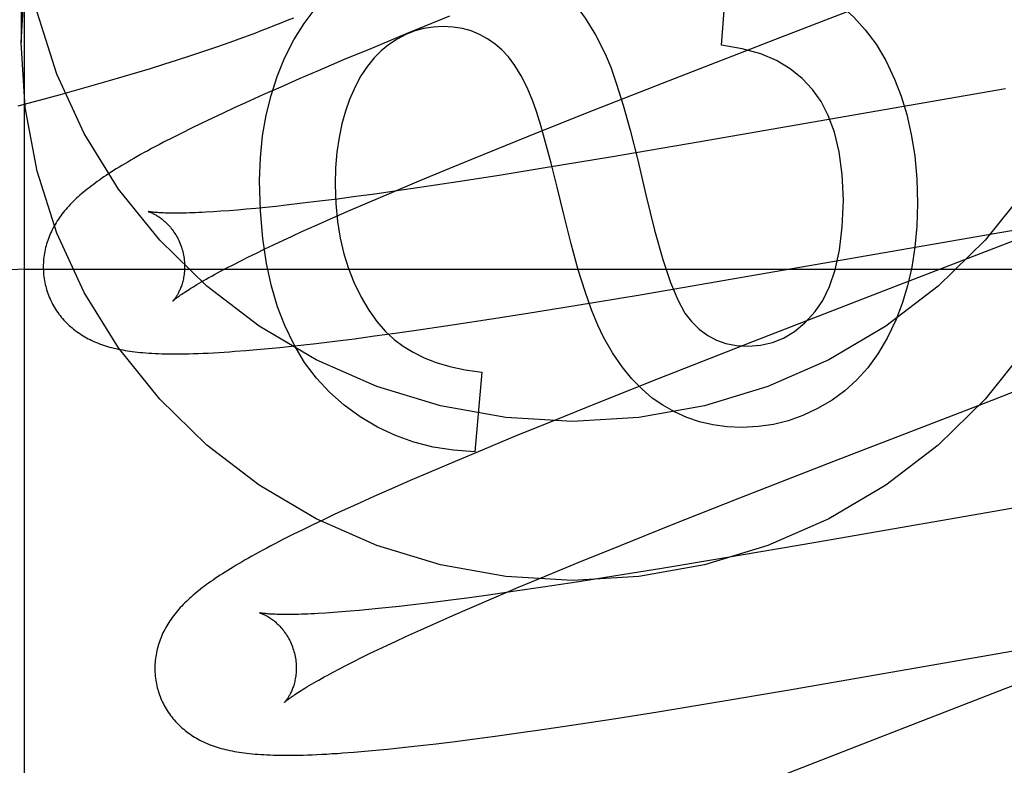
# Model space of a CAD drawing. Header units: inches. Extents: x 0 to 248, y 0 to 160.
# Tile 33 of 82: x 80.768 to 80.907, y 82.695 to 82.8. Entities that reach past the tile are written whole.
import ezdxf

# ---------------------------------------------------------------- set-up
doc = ezdxf.new("R2010")
doc.units = ezdxf.units.IN
doc.header["$LTSCALE"] = 13.627625
doc.header["$MEASUREMENT"] = 0
doc.linetypes.add('HIDDEN', pattern=[0.2, 0.1, -0.1])
doc.layers.add('DEFAULT_2', color=8, linetype='HIDDEN')

msp = doc.modelspace()

# ---------------------------------------------------------------- linework, layer by layer
at = {"layer": 'DEFAULT_2', "color": 8, "linetype": 'HIDDEN'}
for p, q in [((80.76827, 79.51568), (80.76827, 85.01619)), ((80.76777, 82.81944), (80.76777, 82.79694)), ((80.86684, 82.79654), (80.8677, 82.80796)), ((80.87523, 82.79766), (80.89408, 82.80495)), ((80.82839, 82.80063), (80.82226, 82.79813)), ((80.82226, 82.79813), (80.81733, 82.79609)), ((80.85853, 82.79117), (80.87523, 82.79766)), ((80.79177, 82.79506), (80.79364, 82.79569)), ((80.79364, 82.79569), (80.79549, 82.79632)), ((80.79549, 82.79632), (80.79733, 82.79697)), ((80.81733, 82.79609), (80.8135, 82.79449)), ((80.78799, 82.79385), (80.78989, 82.79445)), ((80.78989, 82.79445), (80.79177, 82.79506)), ((80.8135, 82.79449), (80.8098, 82.79292)), ((80.78416, 82.79267), (80.78608, 82.79326)), ((80.78608, 82.79326), (80.78799, 82.79385)), ((80.8098, 82.79292), (80.80711, 82.79176)), ((80.77832, 82.79096), (80.78028, 82.79152)), ((80.78028, 82.79152), (80.78222, 82.79209)), ((80.78222, 82.79209), (80.78416, 82.79267)), ((80.80711, 82.79176), (80.8045, 82.79061)), ((80.77337, 82.78958), (80.77634, 82.7904)), ((80.77634, 82.7904), (80.77832, 82.79096)), ((80.8045, 82.79061), (80.80196, 82.78949)), ((80.84767, 82.7869), (80.85853, 82.79117)), ((80.90703, 82.79038), (80.86386, 82.78285)), ((80.76735, 82.78797), (80.77037, 82.78877)), ((80.77037, 82.78877), (80.77337, 82.78958)), ((80.80196, 82.78949), (80.79951, 82.78838)), ((80.79792, 82.78765), (80.79637, 82.78693)), ((80.79951, 82.78838), (80.79792, 82.78765)), ((80.79485, 82.78622), (80.79336, 82.78551)), ((80.79637, 82.78693), (80.79485, 82.78622)), ((80.8393, 82.78357), (80.84767, 82.7869)), ((80.7919, 82.7848), (80.7905, 82.78411)), ((80.79336, 82.78551), (80.7919, 82.7848)), ((80.78918, 82.78344), (80.78794, 82.7828)), ((80.7905, 82.78411), (80.78918, 82.78344)), ((80.83326, 82.78113), (80.8393, 82.78357)), ((80.86386, 82.78285), (80.85115, 82.78069)), ((80.82841, 82.77914), (80.83326, 82.78113)), ((80.85115, 82.78069), (80.8422, 82.77921)), ((80.82376, 82.77721), (80.82841, 82.77914)), ((80.8422, 82.77921), (80.83571, 82.77816)), ((80.83571, 82.77816), (80.83049, 82.77735)), ((80.8202, 82.77571), (80.82376, 82.77721)), ((80.82545, 82.77658), (80.82157, 82.77601)), ((80.83049, 82.77735), (80.82545, 82.77658)), ((80.81513, 82.77511), (80.81252, 82.77477)), ((80.81783, 82.77548), (80.81513, 82.77511)), ((80.81678, 82.77425), (80.8202, 82.77571)), ((80.82157, 82.77601), (80.81783, 82.77548)), ((80.801, 82.77345), (80.79968, 82.77332)), ((80.80238, 82.77358), (80.801, 82.77345)), ((80.80381, 82.77373), (80.80238, 82.77358)), ((80.80528, 82.77389), (80.80381, 82.77373)), ((80.80759, 82.77416), (80.80528, 82.77389)), ((80.81, 82.77445), (80.80759, 82.77416)), ((80.81252, 82.77477), (80.81, 82.77445)), ((80.81432, 82.77319), (80.81678, 82.77425)), ((80.79604, 82.77303), (80.79495, 82.77296)), ((80.7972, 82.77312), (80.79604, 82.77303)), ((80.79841, 82.77321), (80.7972, 82.77312)), ((80.79968, 82.77332), (80.79841, 82.77321)), ((80.80968, 82.77114), (80.81195, 82.77215)), ((80.81195, 82.77215), (80.81432, 82.77319)), ((80.85534, 82.76121), (80.9178, 82.77203)), ((80.80751, 82.77016), (80.80968, 82.77114)), ((80.80479, 82.7689), (80.80613, 82.76952)), ((80.80613, 82.76952), (80.80751, 82.77016)), ((80.80227, 82.7677), (80.8035, 82.76829)), ((80.8035, 82.76829), (80.80479, 82.7689)), ((80.79888, 82.76604), (80.79995, 82.76657)), ((80.79995, 82.76657), (80.80108, 82.76713)), ((80.80108, 82.76713), (80.80227, 82.7677)), ((80.79689, 82.76502), (80.79786, 82.76552)), ((80.79786, 82.76552), (80.79888, 82.76604)), ((80.76827, 82.76486), (81.26827, 82.76486)), ((80.79599, 82.76454), (80.79689, 82.76502)), ((80.84617, 82.75969), (80.85534, 82.76121)), ((80.83948, 82.75861), (80.84617, 82.75969)), ((80.83405, 82.75776), (80.83948, 82.75861)), ((80.82467, 82.75635), (80.82877, 82.75695)), ((80.82877, 82.75695), (80.83405, 82.75776)), ((80.81494, 82.75501), (80.81777, 82.75539)), ((80.81777, 82.75539), (80.82068, 82.75578)), ((80.82068, 82.75578), (80.82467, 82.75635)), ((80.80437, 82.75378), (80.80604, 82.75395)), ((80.80604, 82.75395), (80.80775, 82.75414)), ((80.80775, 82.75414), (80.8095, 82.75434)), ((80.8095, 82.75434), (80.81218, 82.75466)), ((80.81218, 82.75466), (80.81494, 82.75501)), ((80.87123, 82.75454), (80.85791, 82.74932)), ((80.79957, 82.75334), (80.80113, 82.75347)), ((80.80113, 82.75347), (80.80273, 82.75362)), ((80.80273, 82.75362), (80.80437, 82.75378)), ((80.90513, 82.74633), (80.92447, 82.75385)), ((80.83295, 82.75025), (80.83197, 82.73902)), ((80.85791, 82.74932), (80.84928, 82.74589)), ((80.84928, 82.74589), (80.843, 82.74336)), ((80.88276, 82.73767), (80.90513, 82.74633)), ((80.843, 82.74336), (80.83791, 82.74129)), ((80.83791, 82.74129), (80.83299, 82.73925)), ((80.83299, 82.73925), (80.82918, 82.73765)), ((80.82918, 82.73765), (80.82549, 82.73608)), ((80.86946, 82.73248), (80.88276, 82.73767)), ((80.82549, 82.73608), (80.8228, 82.73492)), ((80.8228, 82.73492), (80.82019, 82.73378)), ((80.82019, 82.73378), (80.81766, 82.73266)), ((80.92228, 82.7335), (80.8802, 82.72616)), ((80.81766, 82.73266), (80.81522, 82.73155)), ((80.85979, 82.72866), (80.86946, 82.73248)), ((80.81364, 82.73083), (80.81208, 82.73011)), ((80.81522, 82.73155), (80.81364, 82.73083)), ((80.81056, 82.72939), (80.80906, 82.72867)), ((80.81208, 82.73011), (80.81056, 82.72939)), ((80.80761, 82.72797), (80.80623, 82.72728)), ((80.80906, 82.72867), (80.80761, 82.72797)), ((80.85255, 82.72576), (80.85979, 82.72866)), ((80.80492, 82.72662), (80.80368, 82.72598)), ((80.80623, 82.72728), (80.80492, 82.72662)), ((80.8802, 82.72616), (80.86743, 82.72398)), ((80.84659, 82.72333), (80.85255, 82.72576)), ((80.84182, 82.72137), (80.84659, 82.72333)), ((80.86743, 82.72398), (80.85843, 82.72249)), ((80.85843, 82.72249), (80.8519, 82.72144)), ((80.83816, 82.71984), (80.84182, 82.72137)), ((80.84665, 82.72061), (80.84158, 82.71984)), ((80.8519, 82.72144), (80.84665, 82.72061)), ((80.83767, 82.71927), (80.83391, 82.71873)), ((80.83463, 82.71834), (80.83816, 82.71984)), ((80.84158, 82.71984), (80.83767, 82.71927)), ((80.82603, 82.71769), (80.8236, 82.71739)), ((80.82856, 82.71801), (80.82603, 82.71769)), ((80.83119, 82.71836), (80.82856, 82.71801)), ((80.83391, 82.71873), (80.83119, 82.71836)), ((80.83126, 82.7169), (80.83463, 82.71834)), ((80.81312, 82.71634), (80.81196, 82.71625)), ((80.81435, 82.71643), (80.81312, 82.71634)), ((80.81562, 82.71655), (80.81435, 82.71643)), ((80.81696, 82.71667), (80.81562, 82.71655)), ((80.81834, 82.71681), (80.81696, 82.71667)), ((80.81978, 82.71696), (80.81834, 82.71681)), ((80.82127, 82.71713), (80.81978, 82.71696)), ((80.8236, 82.71739), (80.82127, 82.71713)), ((80.82884, 82.71584), (80.83126, 82.7169)), ((80.81196, 82.71625), (80.81085, 82.71617)), ((80.82652, 82.71481), (80.82884, 82.71584)), ((80.82218, 82.71285), (80.8243, 82.71381)), ((80.8243, 82.71381), (80.82652, 82.71481)), ((80.8762, 82.70528), (80.92851, 82.71437)), ((80.81953, 82.71161), (80.82083, 82.71222)), ((80.82083, 82.71222), (80.82218, 82.71285)), ((80.81708, 82.71044), (80.81828, 82.71102)), ((80.81828, 82.71102), (80.81953, 82.71161)), ((80.81381, 82.70881), (80.81484, 82.70933)), ((80.81484, 82.70933), (80.81593, 82.70988)), ((80.81593, 82.70988), (80.81708, 82.71044)), ((80.81192, 82.70782), (80.81283, 82.70831)), ((80.81283, 82.70831), (80.81381, 82.70881)), ((80.86577, 82.70352), (80.8762, 82.70528)), ((80.85786, 82.70223), (80.86577, 82.70352)), ((80.84596, 82.70037), (80.85128, 82.70119)), ((80.85128, 82.70119), (80.85786, 82.70223)), ((80.83779, 82.69918), (80.84182, 82.69976)), ((80.84182, 82.69976), (80.84596, 82.70037)), ((80.82919, 82.69803), (80.83198, 82.69839)), ((80.83198, 82.69839), (80.83485, 82.69877)), ((80.83485, 82.69877), (80.83779, 82.69918)), ((80.81798, 82.69678), (80.81961, 82.69693)), ((80.81961, 82.69693), (80.82127, 82.6971)), ((80.82127, 82.6971), (80.82297, 82.69729)), ((80.82297, 82.69729), (80.82471, 82.69748)), ((80.82471, 82.69748), (80.82647, 82.69769)), ((80.82647, 82.69769), (80.82919, 82.69803)), ((80.88678, 82.69765), (80.8735, 82.69245)), ((80.81484, 82.6965), (80.8164, 82.69663)), ((80.8164, 82.69663), (80.81798, 82.69678))]:
    msp.add_line(p, q, dxfattribs=at)
for points in [[(80.84122, 82.80689), (80.84288, 82.80567), (80.84449, 82.80417), (80.84605, 82.80243), (80.84757, 82.80038), (80.84901, 82.798), (80.85039, 82.79529)], [(80.76777, 82.79694), (80.76835, 82.80619)], [(80.80504, 82.79469), (80.80636, 82.79728), (80.8078, 82.79961), (80.80937, 82.80166), (80.81107, 82.80347), (80.81292, 82.8051), (80.81492, 82.80652)], [(80.88187, 82.80352), (80.88379, 82.80212), (80.88557, 82.80052), (80.8872, 82.79872), (80.88871, 82.79668), (80.89008, 82.79436), (80.89133, 82.79175)], [(80.9215, 82.80121), (80.9187, 82.79243), (80.91484, 82.78405), (80.90996, 82.77618), (80.90416, 82.76894), (80.89749, 82.76244), (80.89008, 82.75676), (80.88202, 82.75201), (80.87343, 82.74823), (80.86444, 82.7455), (80.85517, 82.74384), (80.84577, 82.74329), (80.83637, 82.74384), (80.82711, 82.7455), (80.81811, 82.74823), (80.80953, 82.75201), (80.80146, 82.75676), (80.79405, 82.76244), (80.78739, 82.76894), (80.78158, 82.77618), (80.77671, 82.78405), (80.77285, 82.79243), (80.77004, 82.80121)], [(80.79733, 82.79697), (80.79825, 82.7973), (80.79916, 82.79763), (80.80007, 82.79796), (80.80098, 82.7983), (80.80188, 82.79865), (80.80278, 82.79899), (80.80368, 82.79935), (80.80457, 82.7997), (80.80546, 82.80007), (80.80635, 82.80043)], [(80.82749, 82.79918), (80.82609, 82.79911), (80.82475, 82.79889), (80.82347, 82.79855), (80.82222, 82.79806), (80.82098, 82.79741), (80.81975, 82.7966)], [(80.83484, 82.7967), (80.83376, 82.79745), (80.83263, 82.79807), (80.83146, 82.79855), (80.83022, 82.79889), (80.82889, 82.7991), (80.82749, 82.79918)], [(80.90996, 82.75369), (80.90416, 82.74645), (80.89749, 82.73995), (80.89008, 82.73427), (80.88202, 82.72952), (80.87343, 82.72574), (80.86444, 82.72301), (80.85517, 82.72135), (80.84577, 82.7208), (80.83637, 82.72135), (80.82711, 82.72301), (80.81811, 82.72574), (80.80953, 82.72952), (80.80146, 82.73427), (80.79405, 82.73995), (80.78739, 82.74645), (80.78158, 82.75369), (80.77671, 82.76155), (80.77285, 82.76994), (80.77004, 82.77872), (80.76835, 82.7877), (80.76777, 82.79694)], [(80.81975, 82.7966), (80.81871, 82.79575), (80.81771, 82.79474), (80.81676, 82.79356), (80.81585, 82.7922), (80.81502, 82.79063), (80.81424, 82.78886)], [(80.84017, 82.78861), (80.83935, 82.79054), (80.8385, 82.79222), (80.83761, 82.79366), (80.83671, 82.79487), (80.83578, 82.79589), (80.83484, 82.7967)], [(80.87971, 82.79026), (80.87826, 82.79182), (80.87656, 82.79319), (80.87463, 82.79435), (80.8724, 82.79531), (80.86979, 82.79603), (80.86684, 82.79654)], [(80.80152, 82.77739), (80.80163, 82.78062), (80.80194, 82.78371), (80.80245, 82.78664), (80.80314, 82.78943), (80.804, 82.79212), (80.80504, 82.79469)], [(80.85039, 82.79529), (80.85118, 82.79342), (80.85202, 82.791), (80.85294, 82.78805), (80.85393, 82.78449), (80.855, 82.78026), (80.85616, 82.77536)], [(80.89133, 82.79175), (80.89227, 82.78933), (80.89305, 82.78671), (80.8937, 82.7839), (80.89418, 82.78088), (80.89447, 82.77762), (80.89459, 82.77413)], [(80.88409, 82.77462), (80.88392, 82.77826), (80.88351, 82.78146), (80.88284, 82.78421), (80.88196, 82.78657), (80.88093, 82.78859), (80.87971, 82.79026)], [(80.81424, 82.78886), (80.81365, 82.7872), (80.81315, 82.7854), (80.81275, 82.78348), (80.81245, 82.78142), (80.81227, 82.7792), (80.8122, 82.77683)], [(80.84455, 82.77259), (80.84361, 82.77646), (80.84275, 82.77985), (80.84198, 82.78276), (80.84129, 82.78519), (80.84069, 82.78714), (80.84017, 82.78861)], [(80.78794, 82.7828), (80.78735, 82.78249), (80.78678, 82.78219), (80.78623, 82.7819), (80.7857, 82.78161), (80.78518, 82.78133), (80.78469, 82.78105), (80.78421, 82.78078), (80.78374, 82.78052), (80.78329, 82.78026), (80.78286, 82.78), (80.78243, 82.77975), (80.78203, 82.77951), (80.78163, 82.77927), (80.78125, 82.77903), (80.78087, 82.7788), (80.78051, 82.77857), (80.78016, 82.77834), (80.77982, 82.77811), (80.77948, 82.77789), (80.77916, 82.77767), (80.77885, 82.77745), (80.77854, 82.77723), (80.77824, 82.77702), (80.77795, 82.7768), (80.77767, 82.77659), (80.77739, 82.77637), (80.77712, 82.77616), (80.77685, 82.77594), (80.77659, 82.77573), (80.77634, 82.77552)], [(80.80508, 82.75688), (80.80407, 82.7595), (80.80322, 82.76243), (80.80251, 82.76565), (80.80198, 82.7692), (80.80165, 82.77312), (80.80152, 82.77739)], [(80.8122, 82.77683), (80.81229, 82.77412), (80.81252, 82.77158), (80.81291, 82.76922), (80.81343, 82.76701), (80.81407, 82.76494), (80.81483, 82.76301)], [(80.77634, 82.77552), (80.77609, 82.7753), (80.77585, 82.77509), (80.77562, 82.77487), (80.77539, 82.77465), (80.77516, 82.77443), (80.77494, 82.77421), (80.77473, 82.77399), (80.77452, 82.77376), (80.77431, 82.77354), (80.77412, 82.77331), (80.77393, 82.77308), (80.77374, 82.77285), (80.77356, 82.77261), (80.77338, 82.77238), (80.77322, 82.77214), (80.77305, 82.77191), (80.77289, 82.77167), (80.77274, 82.77142), (80.77259, 82.77118), (80.77245, 82.77093), (80.77232, 82.77068), (80.77219, 82.77043), (80.77207, 82.77018), (80.77195, 82.76993), (80.77184, 82.76968), (80.77174, 82.76943), (80.77164, 82.76918), (80.77155, 82.76892), (80.77147, 82.76867), (80.77139, 82.76841), (80.77132, 82.76815), (80.77125, 82.76789), (80.77119, 82.76762), (80.77113, 82.76736), (80.77108, 82.76709), (80.77104, 82.76682), (80.771, 82.76655), (80.77097, 82.76628), (80.77095, 82.766), (80.77093, 82.76573), (80.77092, 82.76545), (80.77092, 82.76517), (80.77092, 82.7649), (80.77093, 82.76462), (80.77095, 82.76434), (80.77097, 82.76406), (80.771, 82.76378), (80.77104, 82.76351), (80.77108, 82.76323), (80.77113, 82.76296), (80.77119, 82.76268), (80.77126, 82.76241), (80.77132, 82.76218)], [(80.85616, 82.77536), (80.85739, 82.77036), (80.85856, 82.76622), (80.85966, 82.76298), (80.86069, 82.76049), (80.86167, 82.75863), (80.86259, 82.75742)], [(80.8801, 82.75884), (80.8812, 82.76042), (80.88215, 82.76239), (80.88295, 82.76473), (80.88356, 82.76752), (80.88393, 82.77082), (80.88409, 82.77462)], [(80.89459, 82.77413), (80.89448, 82.77095), (80.89421, 82.76795), (80.89376, 82.76514), (80.89315, 82.76249), (80.8924, 82.75998), (80.8915, 82.75762)], [(80.78575, 82.773), (80.78574, 82.773), (80.78573, 82.773), (80.78573, 82.773), (80.78575, 82.773), (80.78577, 82.77299), (80.7858, 82.77298), (80.78584, 82.77297), (80.78588, 82.77296), (80.78593, 82.77294), (80.78599, 82.77292), (80.78605, 82.7729), (80.78612, 82.77287), (80.78619, 82.77284), (80.78627, 82.7728), (80.78635, 82.77277), (80.78643, 82.77273), (80.78652, 82.77268), (80.78662, 82.77263), (80.78671, 82.77258), (80.78682, 82.77252), (80.78692, 82.77246), (80.78703, 82.7724), (80.78714, 82.77233), (80.78725, 82.77225), (80.78736, 82.77218), (80.78748, 82.77209), (80.7876, 82.772), (80.78773, 82.77191), (80.78785, 82.77181), (80.78798, 82.7717), (80.7881, 82.77159), (80.78823, 82.77147), (80.78836, 82.77134), (80.78849, 82.77121), (80.78862, 82.77107), (80.78876, 82.77093), (80.78889, 82.77077), (80.78902, 82.77061), (80.78915, 82.77045), (80.78928, 82.77028), (80.7894, 82.7701), (80.78953, 82.76991), (80.78965, 82.76972), (80.78976, 82.76952), (80.78988, 82.76931), (80.78999, 82.7691), (80.79009, 82.76889), (80.79019, 82.76866), (80.79028, 82.76844), (80.79037, 82.76821), (80.79045, 82.76798), (80.79053, 82.76774), (80.79059, 82.76753)], [(80.79495, 82.77296), (80.79391, 82.7729), (80.79341, 82.77287), (80.79293, 82.77285), (80.79247, 82.77283), (80.79202, 82.77281), (80.79159, 82.7728), (80.79117, 82.77279), (80.79077, 82.77278), (80.79038, 82.77277), (80.79001, 82.77277), (80.78965, 82.77277), (80.78932, 82.77277), (80.789, 82.77277), (80.78869, 82.77277), (80.78841, 82.77278), (80.78815, 82.77279), (80.7879, 82.7728), (80.78767, 82.77281), (80.78745, 82.77282), (80.78725, 82.77283), (80.78707, 82.77284), (80.7869, 82.77286), (80.78674, 82.77287), (80.7866, 82.77288), (80.78647, 82.7729), (80.78635, 82.77291), (80.78624, 82.77292), (80.78615, 82.77293), (80.78606, 82.77295), (80.78598, 82.77296), (80.78592, 82.77297), (80.78586, 82.77298), (80.78582, 82.77299), (80.78578, 82.77299), (80.78575, 82.773), (80.78575, 82.773)], [(80.85017, 82.75521), (80.84934, 82.75692), (80.84848, 82.75908), (80.84756, 82.76168), (80.8466, 82.76477), (80.8456, 82.76841), (80.84455, 82.77259)], [(80.90992, 82.76953), (80.89144, 82.76237), (80.87123, 82.75454)], [(80.79059, 82.76753), (80.79065, 82.76732), (80.7907, 82.76708), (80.79075, 82.76684), (80.7908, 82.7666), (80.79083, 82.76636), (80.79086, 82.76612), (80.79088, 82.76588), (80.7909, 82.76564), (80.79091, 82.76541), (80.79091, 82.76517), (80.7909, 82.76495), (80.79089, 82.76472), (80.79088, 82.7645), (80.79086, 82.76429), (80.79083, 82.76408), (80.7908, 82.76388), (80.79077, 82.76368), (80.79073, 82.76349), (80.79069, 82.7633), (80.79065, 82.76312), (80.7906, 82.76295), (80.79055, 82.76278), (80.7905, 82.76262), (80.79045, 82.76246), (80.79039, 82.76231), (80.79034, 82.76216), (80.79028, 82.76203), (80.79022, 82.76189), (80.79016, 82.76176), (80.79011, 82.76164), (80.79005, 82.76153), (80.78999, 82.76142), (80.78993, 82.76131), (80.78988, 82.76121), (80.78982, 82.76111), (80.78976, 82.76102), (80.78971, 82.76094), (80.78966, 82.76086), (80.78961, 82.76079), (80.78956, 82.76072), (80.78951, 82.76066), (80.78947, 82.7606), (80.78943, 82.76055), (80.78939, 82.7605), (80.78936, 82.76046), (80.78933, 82.76042), (80.7893, 82.76039), (80.78928, 82.76037), (80.78926, 82.76035), (80.78925, 82.76034), (80.78925, 82.76034)], [(80.78925, 82.76034), (80.78926, 82.76035), (80.78927, 82.76036), (80.78929, 82.76038), (80.78932, 82.76041), (80.78936, 82.76044), (80.78941, 82.76048), (80.78947, 82.76053), (80.78954, 82.76059), (80.78962, 82.76065), (80.78971, 82.76072), (80.78981, 82.7608), (80.78992, 82.76089), (80.79005, 82.76098), (80.79019, 82.76108), (80.79034, 82.76119), (80.79051, 82.7613), (80.79069, 82.76143), (80.79088, 82.76156), (80.79109, 82.76169), (80.79131, 82.76184), (80.79155, 82.76199), (80.7918, 82.76215), (80.79207, 82.76231), (80.79235, 82.76249), (80.79265, 82.76266), (80.79296, 82.76285), (80.79328, 82.76304), (80.79362, 82.76324), (80.79398, 82.76344), (80.79435, 82.76365), (80.79474, 82.76386), (80.79514, 82.76408), (80.79556, 82.76431), (80.79599, 82.76454)], [(80.81483, 82.76301), (80.81586, 82.7609), (80.81695, 82.75905), (80.81809, 82.75745), (80.8193, 82.75608), (80.82054, 82.75491), (80.82184, 82.75393)], [(80.77132, 82.76218), (80.77139, 82.76195), (80.77147, 82.76168), (80.77156, 82.76142), (80.77166, 82.76116), (80.77176, 82.7609), (80.77187, 82.76064), (80.77199, 82.76039), (80.77211, 82.76014), (80.77224, 82.75989), (80.77237, 82.75965), (80.77251, 82.75941), (80.77266, 82.75918), (80.77281, 82.75895), (80.77297, 82.75872), (80.77313, 82.7585), (80.77329, 82.75828), (80.77346, 82.75807), (80.77364, 82.75786), (80.77382, 82.75765), (80.774, 82.75746), (80.77419, 82.75726), (80.77439, 82.75707), (80.77458, 82.75689), (80.77478, 82.75671), (80.77499, 82.75653), (80.77519, 82.75636), (80.7754, 82.7562), (80.77562, 82.75603), (80.77584, 82.75588), (80.77607, 82.75572), (80.7763, 82.75557), (80.77654, 82.75542), (80.77678, 82.75528), (80.77703, 82.75514), (80.77728, 82.75501), (80.77754, 82.75488), (80.77779, 82.75475), (80.77805, 82.75463), (80.77832, 82.75452), (80.77859, 82.75441), (80.77886, 82.7543), (80.77914, 82.7542), (80.77942, 82.7541), (80.7797, 82.75401), (80.77999, 82.75392), (80.78029, 82.75383), (80.78058, 82.75375), (80.78089, 82.75368), (80.7812, 82.7536), (80.78151, 82.75353), (80.78183, 82.75347), (80.78215, 82.75341), (80.78248, 82.75335), (80.78281, 82.75329), (80.78316, 82.75324), (80.78351, 82.75319), (80.78386, 82.75315), (80.78423, 82.75311), (80.78462, 82.75307), (80.78501, 82.75303), (80.78542, 82.753), (80.78584, 82.75297), (80.78628, 82.75294), (80.78673, 82.75292), (80.7872, 82.7529), (80.78767, 82.75288), (80.78817, 82.75287), (80.78868, 82.75286), (80.78921, 82.75286), (80.78976, 82.75286), (80.79032, 82.75286), (80.79092, 82.75287), (80.79153, 82.75288), (80.79217, 82.7529), (80.79284, 82.75292), (80.79353, 82.75295), (80.79425, 82.75298), (80.79498, 82.75302), (80.79573, 82.75306), (80.79649, 82.75311), (80.79726, 82.75316), (80.79803, 82.75322), (80.79957, 82.75334)], [(80.87058, 82.75393), (80.87237, 82.75407), (80.87406, 82.75446), (80.87564, 82.75509), (80.87716, 82.75601), (80.87865, 82.75727), (80.8801, 82.75884)], [(80.81576, 82.74393), (80.81348, 82.74559), (80.8114, 82.74743), (80.80955, 82.74943), (80.80789, 82.75166), (80.8064, 82.75414), (80.80508, 82.75688)], [(80.86259, 82.75742), (80.86371, 82.75634), (80.8649, 82.75547), (80.86614, 82.75481), (80.86748, 82.75434), (80.86897, 82.75404), (80.87058, 82.75393)], [(80.8915, 82.75762), (80.8903, 82.7551), (80.88899, 82.75285), (80.88755, 82.75089), (80.886, 82.74917), (80.88431, 82.74764), (80.88249, 82.74632)], [(80.82184, 82.75393), (80.82322, 82.75308), (80.82478, 82.75231), (80.82651, 82.75163), (80.82844, 82.75105), (80.83059, 82.75059), (80.83295, 82.75025)], [(80.85855, 82.74558), (80.85706, 82.74661), (80.85561, 82.74786), (80.85418, 82.74932), (80.85279, 82.75102), (80.85145, 82.75299), (80.85017, 82.75521)], [(80.86979, 82.74245), (80.86765, 82.74255), (80.86563, 82.74282), (80.86374, 82.74326), (80.86194, 82.74387), (80.86021, 82.74464), (80.85855, 82.74558)], [(80.88249, 82.74632), (80.88044, 82.74511), (80.87837, 82.74414), (80.8763, 82.7434), (80.8742, 82.74288), (80.87202, 82.74256), (80.86979, 82.74245)], [(80.83197, 82.73902), (80.82894, 82.73922), (80.82605, 82.73967), (80.82333, 82.74036), (80.82073, 82.7413), (80.8182, 82.74249), (80.81576, 82.74393)], [(80.80368, 82.72598), (80.8031, 82.72568), (80.80253, 82.72538), (80.80198, 82.72508), (80.80144, 82.72479), (80.80093, 82.72451), (80.80043, 82.72424), (80.79995, 82.72397), (80.79949, 82.7237), (80.79904, 82.72344), (80.79861, 82.72319), (80.79819, 82.72294), (80.79778, 82.7227), (80.79739, 82.72246), (80.797, 82.72222), (80.79663, 82.72198), (80.79627, 82.72175), (80.79592, 82.72153), (80.79558, 82.7213), (80.79525, 82.72108), (80.79493, 82.72086), (80.79461, 82.72064), (80.79431, 82.72042), (80.79401, 82.72021), (80.79372, 82.71999), (80.79344, 82.71978), (80.79316, 82.71957), (80.79289, 82.71935), (80.79262, 82.71914), (80.79237, 82.71892), (80.79211, 82.71871)], [(80.79211, 82.71871), (80.79187, 82.7185), (80.79163, 82.71828), (80.79139, 82.71806), (80.79116, 82.71784), (80.79094, 82.71762), (80.79072, 82.7174), (80.79051, 82.71718), (80.7903, 82.71696), (80.79009, 82.71673), (80.7899, 82.7165), (80.78971, 82.71627), (80.78952, 82.71604), (80.78934, 82.71581), (80.78917, 82.71558), (80.789, 82.71534), (80.78883, 82.7151), (80.78868, 82.71486), (80.78853, 82.71462), (80.78838, 82.71438), (80.78824, 82.71413), (80.7881, 82.71388), (80.78798, 82.71363), (80.78785, 82.71338), (80.78774, 82.71313), (80.78763, 82.71288), (80.78753, 82.71263), (80.78743, 82.71238), (80.78734, 82.71212), (80.78726, 82.71187), (80.78718, 82.71161), (80.78711, 82.71135), (80.78704, 82.71109), (80.78698, 82.71083), (80.78692, 82.71056), (80.78687, 82.71029), (80.78683, 82.71002), (80.78679, 82.70975), (80.78676, 82.70948), (80.78674, 82.70921), (80.78672, 82.70893), (80.78671, 82.70865), (80.78671, 82.70838), (80.78671, 82.7081), (80.78672, 82.70782), (80.78674, 82.70755), (80.78676, 82.70727), (80.78679, 82.70699), (80.78683, 82.70671), (80.78687, 82.70644), (80.78693, 82.70616), (80.78698, 82.70589), (80.78705, 82.70562), (80.78711, 82.70539)], [(80.80154, 82.71621), (80.80153, 82.71621), (80.80152, 82.71621), (80.80151, 82.71621), (80.80152, 82.71621), (80.80153, 82.71621), (80.80156, 82.7162), (80.80159, 82.71619), (80.80162, 82.71618), (80.80166, 82.71617), (80.80171, 82.71615), (80.80177, 82.71613), (80.80183, 82.71611), (80.8019, 82.71608), (80.80197, 82.71605), (80.80205, 82.71602), (80.80213, 82.71598), (80.80221, 82.71594), (80.8023, 82.7159), (80.8024, 82.71585), (80.80249, 82.7158), (80.80259, 82.71574), (80.8027, 82.71568), (80.80281, 82.71561), (80.80292, 82.71555), (80.80303, 82.71547), (80.80314, 82.71539), (80.80326, 82.71531), (80.80338, 82.71522), (80.80351, 82.71512), (80.80363, 82.71502), (80.80376, 82.71492), (80.80388, 82.7148), (80.80401, 82.71468), (80.80414, 82.71456), (80.80428, 82.71443), (80.80441, 82.71429), (80.80454, 82.71414), (80.80467, 82.71399), (80.8048, 82.71383), (80.80493, 82.71367), (80.80506, 82.71349), (80.80519, 82.71331), (80.80531, 82.71313), (80.80543, 82.71293), (80.80555, 82.71273), (80.80566, 82.71253), (80.80577, 82.71232), (80.80588, 82.7121), (80.80598, 82.71188), (80.80607, 82.71165), (80.80616, 82.71142), (80.80624, 82.71119), (80.80632, 82.71095), (80.80638, 82.71074)], [(80.81085, 82.71617), (80.8098, 82.71611), (80.8093, 82.71609), (80.80882, 82.71606), (80.80835, 82.71604), (80.80789, 82.71602), (80.80745, 82.71601), (80.80703, 82.716), (80.80663, 82.71599), (80.80624, 82.71598), (80.80586, 82.71598), (80.8055, 82.71598), (80.80516, 82.71598), (80.80484, 82.71598), (80.80453, 82.71598), (80.80424, 82.71599), (80.80396, 82.716), (80.8037, 82.71601), (80.80345, 82.71602), (80.80323, 82.71603), (80.80302, 82.71604), (80.80282, 82.71605), (80.80265, 82.71607), (80.80248, 82.71608), (80.80234, 82.7161), (80.80221, 82.71611), (80.80209, 82.71612), (80.80198, 82.71614), (80.80189, 82.71615), (80.8018, 82.71616), (80.80173, 82.71617), (80.80167, 82.71618), (80.80162, 82.71619), (80.80158, 82.7162), (80.80155, 82.71621), (80.80154, 82.71621)], [(80.80638, 82.71074), (80.80644, 82.71053), (80.80649, 82.71029), (80.80654, 82.71005), (80.80659, 82.7098), (80.80662, 82.70956), (80.80665, 82.70932), (80.80667, 82.70908), (80.80669, 82.70884), (80.8067, 82.70861), (80.8067, 82.70838), (80.80669, 82.70815), (80.80668, 82.70792), (80.80667, 82.7077), (80.80665, 82.70749), (80.80662, 82.70728), (80.80659, 82.70707), (80.80656, 82.70688), (80.80652, 82.70668), (80.80648, 82.7065), (80.80643, 82.70632), (80.80639, 82.70614), (80.80634, 82.70597), (80.80629, 82.70581), (80.80623, 82.70565), (80.80618, 82.7055), (80.80612, 82.70536), (80.80607, 82.70522), (80.80601, 82.70509), (80.80595, 82.70496), (80.80589, 82.70484), (80.80583, 82.70472), (80.80577, 82.70461), (80.80572, 82.70451), (80.80566, 82.70441), (80.8056, 82.70431), (80.80555, 82.70422), (80.80549, 82.70414), (80.80544, 82.70406), (80.80539, 82.70399), (80.80534, 82.70392), (80.8053, 82.70385), (80.80525, 82.7038), (80.80521, 82.70375), (80.80517, 82.7037), (80.80514, 82.70366), (80.80511, 82.70363), (80.80509, 82.7036), (80.80507, 82.70358), (80.80505, 82.70356), (80.80504, 82.70355), (80.80504, 82.70355)], [(80.92329, 82.7118), (80.90694, 82.70547), (80.88678, 82.69765)], [(80.80504, 82.70355), (80.80505, 82.70356), (80.80506, 82.70357), (80.80509, 82.70359), (80.80512, 82.70362), (80.80516, 82.70366), (80.80521, 82.7037), (80.80527, 82.70375), (80.80535, 82.70381), (80.80543, 82.70388), (80.80552, 82.70395), (80.80563, 82.70403), (80.80574, 82.70412), (80.80587, 82.70421), (80.80602, 82.70431), (80.80617, 82.70442), (80.80634, 82.70454), (80.80652, 82.70467), (80.80672, 82.7048), (80.80693, 82.70494), (80.80716, 82.70509), (80.8074, 82.70524), (80.80766, 82.7054), (80.80793, 82.70557), (80.80822, 82.70574), (80.80852, 82.70592), (80.80884, 82.70611), (80.80917, 82.7063), (80.80952, 82.7065), (80.80988, 82.70671), (80.81026, 82.70692), (80.81065, 82.70714), (80.81106, 82.70736), (80.81148, 82.70759), (80.81192, 82.70782)], [(80.78711, 82.70539), (80.78718, 82.70516), (80.78726, 82.70489), (80.78735, 82.70463), (80.78745, 82.70437), (80.78755, 82.70411), (80.78766, 82.70385), (80.78778, 82.7036), (80.7879, 82.70335), (80.78803, 82.7031), (80.78816, 82.70286), (80.7883, 82.70262), (80.78845, 82.70238), (80.7886, 82.70215), (80.78876, 82.70193), (80.78892, 82.70171), (80.78909, 82.70149), (80.78926, 82.70127), (80.78943, 82.70107), (80.78961, 82.70086), (80.7898, 82.70066), (80.78998, 82.70047), (80.79018, 82.70028), (80.79037, 82.7001), (80.79057, 82.69992), (80.79078, 82.69974), (80.79099, 82.69957), (80.7912, 82.6994), (80.79141, 82.69924), (80.79163, 82.69908), (80.79186, 82.69893), (80.79209, 82.69878), (80.79233, 82.69863), (80.79257, 82.69849), (80.79282, 82.69835), (80.79307, 82.69821), (80.79333, 82.69808), (80.79359, 82.69796), (80.79385, 82.69784), (80.79411, 82.69772), (80.79438, 82.69761), (80.79466, 82.69751), (80.79493, 82.69741), (80.79521, 82.69731), (80.7955, 82.69721), (80.79579, 82.69713), (80.79608, 82.69704), (80.79638, 82.69696), (80.79668, 82.69688), (80.79699, 82.69681), (80.7973, 82.69674), (80.79762, 82.69667), (80.79795, 82.69661), (80.79828, 82.69655), (80.79863, 82.6965), (80.79898, 82.69644), (80.79934, 82.6964), (80.79971, 82.69635), (80.80008, 82.69631), (80.80047, 82.69627), (80.80087, 82.69623), (80.80127, 82.6962), (80.80169, 82.69617), (80.80212, 82.69615), (80.80255, 82.69612), (80.803, 82.69611), (80.80347, 82.69609), (80.80394, 82.69608), (80.80443, 82.69607), (80.80493, 82.69607), (80.80545, 82.69607), (80.80597, 82.69607), (80.80652, 82.69607), (80.80709, 82.69609), (80.80768, 82.6961), (80.80829, 82.69612), (80.80893, 82.69614), (80.8096, 82.69617), (80.8103, 82.6962), (80.81103, 82.69624), (80.81177, 82.69629), (80.81253, 82.69633), (80.8133, 82.69639), (80.81484, 82.6965)]]:
    msp.add_lwpolyline(points, dxfattribs=at)
for radius in [0.25, 0.14]:
    msp.add_arc((80.76827, 82.62486), radius, 90, 270, dxfattribs=at)

doc.saveas('drawing.dxf')
